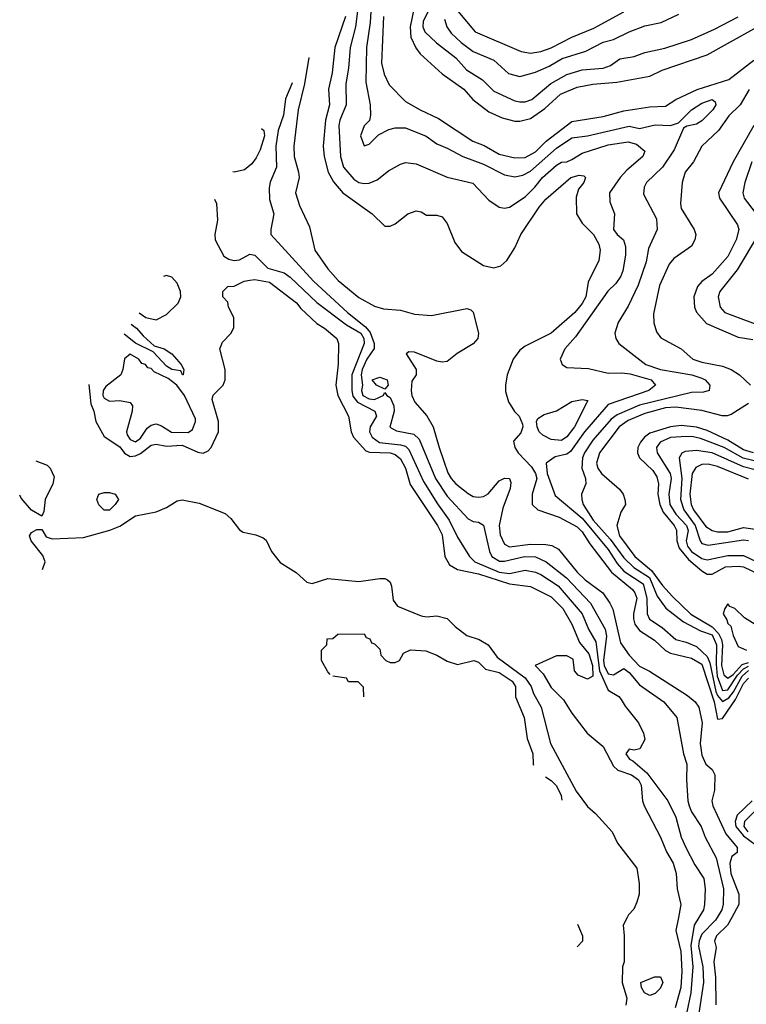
# Model space of a CAD drawing. Header units: inches. Extents: x 1793402 to 1900366, y 320852 to 470679.
# Tile 143 of 256: x 1811964 to 1814761, y 399666 to 403457. Entities that reach past the tile are written whole.
import ezdxf

# ---------------------------------------------------------------- set-up
doc = ezdxf.new("R2010")
doc.units = ezdxf.units.IN
doc.header["$MEASUREMENT"] = 0
doc.layers.add('B8319', color=7, linetype='Continuous')
doc.layers.add('B8410', color=7, linetype='Continuous')

msp = doc.modelspace()

# ---------------------------------------------------------------- linework, layer by layer
at = {"layer": 'B8319', "color": 4}
for points, elevation in [([(1814302.2, 400000), (1814286.8, 399970), (1814291.3, 399930), (1814291.3, 399830), (1814284.7, 399810), (1814282.8, 399750), (1814300.7, 399690), (1814296.9, 399663.1)], 256), ([(1814499.6, 400000), (1814490.3, 399950), (1814509.1, 399869.1), (1814513, 399793), (1814509.4, 399730.6), (1814487.2, 399652.8)], 264), ([(1814578.7, 400000), (1814561.1, 399970), (1814547.1, 399892.9), (1814555.2, 399810), (1814548.1, 399710), (1814531.3, 399630)], 268), ([(1814648.6, 400000), (1814642.6, 399990), (1814590, 399935.4), (1814580.2, 399910), (1814577.7, 399890), (1814594.4, 399810), (1814595.8, 399750), (1814577.7, 399622.3)], 272), ([(1814705, 400000), (1814689.2, 399970.8), (1814646, 399930), (1814639.1, 399910), (1814644.9, 399884.9), (1814636.5, 399830), (1814642.4, 399770), (1814643.4, 399663.4)], 276), ([(1814111.4, 399974.7), (1814131, 399930), (1814130.7, 399909.3), (1814111.1, 399888.9), (1814110.6, 399887.8)], 252)]:
    msp.add_lwpolyline(points, dxfattribs=dict(at, elevation=elevation))
at = {"layer": 'B8319', "color": 4, "elevation": 256}
msp.add_lwpolyline([(1814390, 399699.5), (1814369.5, 399709.5), (1814357.2, 399730), (1814355.3, 399750), (1814408.1, 399771.9), (1814431.5, 399771.5), (1814439.5, 399750), (1814430, 399727.3), (1814410, 399707.6)], close=True, dxfattribs=at)
at = {"layer": 'B8410', "color": 4}
for points, elevation in [([(1813318.9, 403530), (1813313.9, 403446.1), (1813298.9, 403350), (1813296.4, 403216.4), (1813313.4, 403130), (1813314.8, 403090), (1813310.6, 403069.4), (1813290, 403048), (1813276, 403010), (1813290, 402972), (1813310, 402978), (1813346, 403014), (1813385.1, 403034.9), (1813410, 403040.5), (1813450, 403040.5), (1813528.7, 403008.7), (1813570, 402979.1), (1813610, 402963), (1813670.3, 402930.3), (1813750, 402901.3), (1813830, 402859.3), (1813870, 402852.4), (1813900.8, 402859.2), (1813930, 402873.4), (1814030, 402962), (1814090, 403002), (1814150, 403010.3), (1814310, 403047), (1814350, 403038.7), (1814410, 403052.7), (1814470, 403050.4), (1814499.7, 403060.3), (1814549.6, 403110), (1814590, 403135.3), (1814630, 403150.4), (1814641, 403141), (1814644, 403130), (1814632.7, 403110), (1814590, 403067.3), (1814570, 403055.6), (1814532.5, 403047.5), (1814519.8, 403040.2), (1814483.8, 402956.2), (1814438, 402890), (1814377.3, 402830), (1814368.1, 402811.9), (1814365.2, 402785.2), (1814416, 402690), (1814418, 402650), (1814384.4, 402575.6), (1814375.1, 402524.9), (1814345.1, 402434.9), (1814306.2, 402353.8), (1814268.1, 402291.9), (1814254.8, 402250), (1814258.8, 402230), (1814271, 402210), (1814374.8, 402130), (1814431, 402110), (1814551.3, 402090), (1814590, 402077.1), (1814602.8, 402070), (1814621, 402050), (1814618, 402030), (1814596.8, 402023.2), (1814550, 402021.6), (1814350, 401972.9), (1814264.1, 401935.9), (1814240.5, 401919.5), (1814170, 401838.7), (1814138.3, 401790), (1814130.3, 401770), (1814128.2, 401730), (1814142, 401690), (1814144, 401670), (1814126.8, 401630), (1814128, 401610), (1814132.7, 401590), (1814171.4, 401530), (1814236.7, 401456.7), (1814290, 401385.2), (1814328.3, 401348.3), (1814388.2, 401310), (1814417.7, 401237.7), (1814451.4, 401191.4), (1814518.9, 401138.9), (1814584.6, 401104.6), (1814630, 401088.7), (1814646.5, 401050), (1814644.7, 400975.3), (1814649.6, 400930), (1814670, 400874.3), (1814690, 400876.9), (1814727.1, 400932.9), (1814750, 400958.3), (1814770, 400967.3)], 292), ([(1813264.2, 403490), (1813257.4, 403430), (1813237, 403350), (1813230.3, 403270), (1813219.5, 403210), (1813221.3, 403130), (1813197, 403070), (1813193.4, 403050), (1813199.5, 402930), (1813210.4, 402890), (1813250, 402843), (1813270, 402830.4), (1813290, 402826), (1813310, 402828), (1813339.7, 402840.3), (1813384.4, 402875.6), (1813430, 402900.7), (1813450, 402906.8), (1813490, 402902.8), (1813610, 402850.6), (1813708, 402828), (1813770, 402762.8), (1813810, 402736), (1813830, 402731), (1813850, 402736), (1813910, 402775.5), (1813947.6, 402812.4), (1813976.9, 402850), (1814030, 402897.6), (1814050, 402908.4), (1814070, 402910.4), (1814090, 402919.5), (1814130, 402943.1), (1814230, 402975.2), (1814307, 402987), (1814338.3, 402978.3), (1814370.7, 402950.7), (1814362.8, 402930), (1814301.8, 402878.2), (1814275.5, 402850), (1814234.9, 402790), (1814235.9, 402755.9), (1814253.4, 402710), (1814250.4, 402650), (1814263.8, 402630), (1814288, 402610), (1814296.7, 402583.3), (1814296.4, 402550), (1814286.4, 402490), (1814278.4, 402470), (1814258.6, 402441.5), (1814228.6, 402411.4), (1814103.7, 402236.3), (1814062.8, 402190), (1814044.7, 402150), (1814052, 402130), (1814070, 402118), (1814153.7, 402113.7), (1814230, 402096.4), (1814282, 402098), (1814313.9, 402093.9), (1814394.8, 402070), (1814411.3, 402050), (1814386, 402030), (1814230, 401975.1), (1814138.9, 401870), (1814085.1, 401794.9), (1814070, 401784.2), (1814026, 401774), (1813991.3, 401750), (1813994.9, 401710), (1814025.3, 401625.3), (1814130, 401537.6), (1814230, 401416.9), (1814263.9, 401363.9), (1814290, 401334), (1814364.8, 401284.8), (1814377.8, 401230), (1814379.5, 401170), (1814389, 401149), (1814437.3, 401117.3), (1814490, 401070.5), (1814530, 401060.3), (1814570, 401043.7), (1814610, 401004.6), (1814620.7, 400980.8), (1814643.4, 400870), (1814650, 400854.9), (1814670, 400832.2), (1814694, 400846), (1814711.4, 400868.6), (1814744.9, 400930), (1814770, 400951.3)], 288), ([(1813484.2, 403510), (1813467.4, 403430), (1813470.3, 403390.3), (1813488.9, 403348.9), (1813506.3, 403326.3), (1813590, 403248.2), (1813673.4, 403190), (1813708, 403150), (1813770, 403102.4), (1813820.9, 403079.1), (1813870, 403066.4), (1813890, 403066.4), (1813930, 403076.4), (1813985.3, 403114.7), (1814046.6, 403170), (1814110, 403197.6), (1814170, 403208.8), (1814262.9, 403217.1), (1814390, 403239.5), (1814437.4, 403262.6), (1814610, 403322), (1814790, 403422.4), (1814836.9, 403470)], 304), ([(1813536.5, 403490), (1813517.7, 403450), (1813515.6, 403430), (1813523.7, 403410), (1813568.1, 403368.1), (1813643, 403310), (1813684.5, 403264.5), (1813745.9, 403225.8), (1813790, 403182), (1813870, 403144.4), (1813890, 403140.4), (1813910, 403141.3), (1813936, 403150), (1814008.8, 403211.2), (1814070, 403245.7), (1814130, 403264.2), (1814210, 403270.4), (1814238.6, 403281.4), (1814273.8, 403306.2), (1814330, 403315.5), (1814370, 403330.6), (1814447.5, 403347.5), (1814550, 403380.5), (1814639.4, 403420.6), (1814730, 403468.4)], 308), ([(1813599.2, 403459.2), (1813608.4, 403430), (1813625.5, 403405.5), (1813663.8, 403370), (1813710, 403334.4), (1813790, 403301.6), (1813846, 403250), (1813890, 403239.1), (1813950, 403255.5), (1814002, 403278), (1814052.5, 403307.5), (1814143.5, 403336.5), (1814210, 403370.4), (1814250, 403380.4), (1814310, 403410.4), (1814370, 403433), (1814433.4, 403446.6), (1814501.2, 403478.8)], 312), ([(1813650.4, 403490), (1813717.3, 403410), (1813895.1, 403335.1), (1813930, 403328.7), (1813970, 403335.3), (1814010, 403348.8), (1814090, 403390.4), (1814174.9, 403425.1), (1814290, 403488)], 316), ([(1813218.6, 403470), (1813176.9, 403350), (1813166.9, 403253.1), (1813152.9, 403190), (1813156.5, 403130), (1813140.9, 403070), (1813132, 402970), (1813135.8, 402930), (1813152, 402870), (1813172.5, 402832.5), (1813208, 402790), (1813321, 402710), (1813370, 402662), (1813390, 402662), (1813410, 402671.3), (1813458, 402710), (1813490, 402721), (1813510, 402718), (1813530, 402704.7), (1813570, 402704.7), (1813590, 402698), (1813610, 402672), (1813639.8, 402599.8), (1813665.2, 402565.2), (1813750, 402510.6), (1813790, 402502), (1813816, 402510), (1813839.5, 402530), (1813870, 402578.8), (1813893.6, 402630), (1813964.4, 402735.6), (1813990, 402766), (1814085.2, 402850), (1814118, 402858), (1814136, 402856), (1814142, 402850), (1814136, 402830), (1814115.9, 402804.1), (1814105.8, 402774.2), (1814107, 402710), (1814130, 402674), (1814173.4, 402630), (1814193.5, 402593.5), (1814199.1, 402570), (1814194, 402530), (1814153, 402447), (1814143.1, 402390), (1814130, 402364.5), (1814101.3, 402330), (1814010.2, 402249.8), (1813910, 402199.6), (1813890, 402184.5), (1813863.8, 402150), (1813840.7, 402090), (1813834, 402050), (1813834.8, 402025.2), (1813846, 401986), (1813868.5, 401948.5), (1813886.8, 401930), (1813899.8, 401899.8), (1813901, 401890), (1813893.2, 401866.8), (1813865.2, 401834.8), (1813870.4, 401810), (1813883.1, 401790), (1813934.9, 401734.9), (1813949.3, 401710), (1813955, 401690), (1813937.4, 401630), (1813937.1, 401590), (1813958.8, 401570), (1814041.4, 401541.4), (1814110, 401504.6), (1814130, 401485.3), (1814159.2, 401439.2), (1814242.3, 401330), (1814322.8, 401262.8), (1814332.6, 401250), (1814339.2, 401230), (1814326.4, 401170), (1814327.3, 401150), (1814332.7, 401130), (1814350, 401105.3), (1814408.3, 401068.3), (1814450, 401027.9), (1814470, 401018), (1814550, 400999), (1814590, 400975.6), (1814638.1, 400830), (1814650, 400763.8), (1814670, 400766.7), (1814720, 400840), (1814750, 400900.9), (1814770, 400922)], 284), ([(1813364.7, 403470), (1813357, 403290), (1813367.4, 403247.4), (1813386, 403206), (1813450, 403142.8), (1813506, 403110), (1813576.7, 403076.7), (1813709.1, 402989.1), (1813752.5, 402972.5), (1813810, 402939.3), (1813870, 402924.9), (1813910, 402927), (1813950, 402948.8), (1813991.3, 402990), (1814090, 403065.3), (1814210, 403084.6), (1814290, 403105.7), (1814390, 403121.5), (1814450, 403124.9), (1814490, 403150.4), (1814572, 403188), (1814693.3, 403226.7), (1814790, 403301.6)], 296), ([(1813077, 403311.3), (1813060.2, 403210), (1813036, 403110), (1813019.1, 402970), (1813020.3, 402930), (1813038, 402870), (1813039.5, 402850), (1813026, 402790), (1813042, 402742), (1813079.3, 402659.3), (1813100.5, 402570), (1813150, 402498), (1813190, 402452.7), (1813270, 402387.7), (1813330, 402354), (1813364.5, 402344.5), (1813430, 402339.3), (1813483.4, 402323.4), (1813550, 402318), (1813685.2, 402345.2), (1813700.5, 402340.5), (1813710, 402331), (1813730.7, 402250), (1813727.3, 402230), (1813710, 402209.4), (1813648.7, 402171.3), (1813610, 402141.2), (1813590, 402138), (1813570, 402142), (1813483.5, 402176.5), (1813462, 402178), (1813452, 402170), (1813490.6, 402110), (1813490.4, 402089.6), (1813474.4, 402065.6), (1813470.6, 402030), (1813473.4, 402010), (1813485.1, 401985.1), (1813531.5, 401931.5), (1813556.4, 401890), (1813578.7, 401810), (1813612.8, 401712.8), (1813624.9, 401690), (1813643, 401670), (1813690, 401632.7), (1813710, 401621.6), (1813730, 401618.4), (1813750, 401621.6), (1813767.9, 401632.1), (1813810, 401682), (1813830, 401692.2), (1813850.3, 401690.3), (1813855.1, 401675.1), (1813852.1, 401652.1), (1813823.9, 401576.1), (1813810.2, 401510), (1813814, 401474), (1813830, 401438), (1813850, 401427.6), (1813930, 401437.3), (1813990, 401437), (1814013, 401433), (1814038.6, 401418.5), (1814110.3, 401330), (1814140.8, 401300.8), (1814208.4, 401250), (1814236.4, 401210), (1814247.6, 401187.6), (1814277.2, 401057.2), (1814310, 401010.4), (1814350, 400968.5), (1814388.9, 400948.9), (1814535.4, 400855.4), (1814564.9, 400830), (1814578.4, 400810), (1814591, 400750), (1814584.2, 400670), (1814590, 400624.7), (1814605.5, 400590), (1814630.4, 400570.4), (1814640.5, 400550), (1814639.3, 400490), (1814628.4, 400450), (1814632, 400430), (1814682.1, 400322.1), (1814726, 400270), (1814726, 400250), (1814705.1, 400234.9), (1814697.3, 400210), (1814702.2, 400170), (1814732.6, 400090), (1814732, 400050), (1814705, 400000)], 276), ([(1813012.6, 403214.3), (1813011.6, 403210), (1812987.2, 403152.8), (1812979.6, 403090), (1812958.9, 403030), (1812950.4, 402970.4), (1812953.4, 402890), (1812928, 402832), (1812924, 402810), (1812925.5, 402765.5), (1812942.8, 402710), (1812930.8, 402650), (1812931, 402630), (1813094.9, 402450), (1813226, 402330), (1813295.2, 402275.2), (1813313.4, 402253.4), (1813329, 402211), (1813329.1, 402190.9), (1813300.2, 402150), (1813282.3, 402110), (1813279, 402090), (1813284.2, 402050), (1813279.6, 402030), (1813285.8, 402010), (1813310, 401997.6), (1813330, 401994.6), (1813364, 402010), (1813370, 402022), (1813378, 402010), (1813390, 402002.8), (1813404.4, 401970), (1813406.4, 401950), (1813388.5, 401888.5), (1813414.4, 401874.4), (1813481.2, 401861.2), (1813502.6, 401842.6), (1813565.2, 401690), (1813610, 401622.4), (1813690, 401535.5), (1813710, 401524.9), (1813730, 401522.8), (1813750, 401511), (1813772.2, 401410), (1813781.3, 401390), (1813811.8, 401371.8), (1813830, 401371.7), (1813908, 401390), (1813950, 401388.9), (1813990.2, 401370.2), (1814068.5, 401308.5), (1814162, 401210), (1814217.6, 401110), (1814222.9, 401082.9), (1814212, 400990), (1814213.8, 400970), (1814230, 400939), (1814250, 400934.9), (1814290, 400959.5), (1814310, 400943.7), (1814350, 400895.8), (1814444, 400830), (1814493.4, 400770), (1814519.1, 400630), (1814532.7, 400590), (1814530.6, 400530), (1814536.3, 400450), (1814541.6, 400430), (1814550, 400406.8), (1814587.3, 400350), (1814603, 400310), (1814645.7, 400230), (1814673.4, 400110), (1814671.8, 400051.8), (1814666.5, 400030), (1814648.6, 400000)], 272), ([(1814772, 403188), (1814737, 403130), (1814693.4, 403086.6), (1814654, 403030), (1814590.5, 402970), (1814558.4, 402910), (1814526.4, 402870), (1814514.4, 402830), (1814508.2, 402750), (1814510.5, 402730.5), (1814560.4, 402650), (1814566.7, 402630), (1814563.7, 402610), (1814550, 402585.1), (1814482, 402538), (1814464.4, 402515.6), (1814426.7, 402433.3), (1814404.4, 402324.4), (1814404.9, 402290), (1814414.9, 402254.9), (1814432.2, 402232.2), (1814511, 402190), (1814556, 402150), (1814590, 402138.7), (1814670, 402123.1), (1814702.8, 402110), (1814734.8, 402090), (1814777.3, 402050)], 296), ([(1812895.6, 403038.2), (1812903.8, 403030), (1812906.4, 403010), (1812890, 402956), (1812874.4, 402925.6), (1812857.3, 402902.7), (1812830, 402878.7), (1812790, 402869.6)], 268), ([(1814790, 403049.5), (1814710.3, 402910), (1814654.4, 402790), (1814658.4, 402770), (1814727.1, 402667.1), (1814732.4, 402650), (1814722.6, 402610), (1814690, 402545.1), (1814630, 402478), (1814590, 402449.5), (1814572.7, 402430), (1814559.5, 402390), (1814562.4, 402350), (1814570, 402331), (1814607.7, 402287.7), (1814730, 402235.3), (1814785.7, 402225.7)], 304), ([(1814783, 402910), (1814755.5, 402830), (1814748, 402790), (1814753, 402770), (1814795.2, 402715.2)], 308), ([(1812790, 402869.6), (1812785, 402871.7)], 268), ([(1812714.6, 402765.6), (1812721.7, 402750), (1812725.2, 402685.2), (1812715.5, 402630), (1812716.3, 402610), (1812750, 402547.3), (1812770, 402534.9), (1812790, 402530.4), (1812810, 402532.4), (1812850, 402554.9), (1812870, 402550.4), (1812920.1, 402500.1), (1812982, 402482), (1813005.9, 402465.9), (1813108.4, 402368.4), (1813222.7, 402282.7), (1813276.9, 402250), (1813289.1, 402230), (1813290.2, 402210), (1813242.9, 402090), (1813242.9, 402030), (1813247, 402007), (1813264, 401984), (1813331.8, 401950), (1813337.7, 401930), (1813313.7, 401890), (1813310.3, 401870), (1813321.3, 401850), (1813349.3, 401829.3), (1813430, 401820.8), (1813450, 401814.6), (1813462.8, 401802.8), (1813519.1, 401679.1), (1813572.7, 401592.7), (1813618, 401530), (1813650, 401464.9), (1813695.5, 401390), (1813716.3, 401370), (1813810, 401330.2), (1813850, 401325.2), (1813910, 401337.4), (1813950, 401330.3), (1813970, 401320.3), (1814036.8, 401276.8), (1814128.8, 401170), (1814153.4, 401110), (1814181.4, 401061.4), (1814196.1, 400950), (1814230, 400876), (1814270.6, 400850.6), (1814279.8, 400839.8), (1814294.4, 400814.4), (1814346, 400750), (1814366, 400710), (1814370, 400686), (1814351.3, 400650), (1814330, 400644), (1814310, 400648), (1814298, 400630), (1814311, 400610), (1814323.9, 400603.9), (1814377.8, 400557.8), (1814458.7, 400450), (1814490, 400386), (1814510.4, 400310), (1814528.7, 400270), (1814562.8, 400202.8), (1814597.3, 400150), (1814602.8, 400110), (1814600.7, 400050), (1814596.3, 400030), (1814578.7, 400000)], 268), ([(1814808.5, 402631.5), (1814725.7, 402494.3), (1814659.3, 402410), (1814652.7, 402390), (1814660.5, 402350), (1814678.8, 402330), (1814847.1, 402267.1)], 308), ([(1812230.4, 402052), (1812238.7, 401978.7), (1812250.4, 401950), (1812258, 401910), (1812290, 401852), (1812350, 401812.7), (1812367.7, 401787.7), (1812390, 401775.6), (1812410, 401777.8), (1812430, 401787.3), (1812470, 401819.1), (1812490, 401822.8), (1812530, 401814.7), (1812590, 401819), (1812650, 401792.4), (1812670, 401788), (1812690, 401797.3), (1812700.9, 401810), (1812729.1, 401870.9), (1812729.2, 401910), (1812705.2, 401994.8), (1812709, 402011), (1812748, 402050), (1812755.3, 402070), (1812755.3, 402110), (1812735.3, 402190), (1812744.7, 402215.3), (1812778, 402250), (1812788.4, 402271.6), (1812788, 402310), (1812768, 402350), (1812766, 402370), (1812746, 402390), (1812746, 402410), (1812766, 402430), (1812790, 402431.3), (1812828, 402450), (1812850, 402454.8), (1812870, 402457.3), (1812926.4, 402446.4), (1813030, 402367.3), (1813045.9, 402345.8), (1813107.5, 402287.5), (1813138, 402270), (1813184.7, 402230), (1813191.3, 402210), (1813190.7, 402130.7), (1813181, 402050), (1813188.5, 402010), (1813230.3, 401930), (1813240.9, 401870), (1813249.1, 401849.1), (1813297.3, 401797.3), (1813311.4, 401791.4), (1813390, 401789.2), (1813410, 401782.4), (1813430, 401766.4), (1813449, 401730), (1813467.5, 401667.5), (1813573.1, 401510), (1813590, 401474), (1813600.5, 401390), (1813618.3, 401358.3), (1813650, 401340.3), (1813730, 401324.1), (1813850, 401284.7), (1813930, 401274.9), (1814010, 401234.4), (1814054.9, 401190), (1814090.2, 401130.2), (1814119.6, 401059.6), (1814154.8, 401014.8), (1814169.1, 400970), (1814170, 400929.2), (1814150, 400917.4), (1814113.4, 400933.4), (1814100.5, 400950), (1814094.5, 400994.5), (1814070, 401008), (1814030, 401007.1), (1813948.2, 400970), (1813979, 400939), (1814010, 400885.5), (1814057.8, 400837.8), (1814090, 400786.4), (1814148.8, 400710), (1814210, 400658.4), (1814250, 400582.4), (1814267.3, 400567.3), (1814319.1, 400550), (1814346.4, 400530), (1814357, 400510), (1814361.6, 400450), (1814368, 400430), (1814430.4, 400310), (1814453.5, 400253.5), (1814479.3, 400210), (1814491.8, 400170), (1814495.3, 400110), (1814508.8, 400050), (1814499.6, 400000)], 264), ([(1812424.3, 402329), (1812450, 402310.7), (1812490, 402302), (1812530, 402322), (1812574.8, 402365.2), (1812584, 402390), (1812583.5, 402410), (1812570, 402442.7), (1812550, 402466), (1812530, 402472.7)], 268), ([(1812530, 402472.7), (1812517.3, 402468.5)], 268), ([(1812393.8, 402285.4), (1812414.4, 402270), (1812439.9, 402239.9), (1812482, 402202), (1812521, 402190), (1812550.3, 402170.3), (1812586, 402130), (1812596, 402110), (1812594, 402090), (1812590.8, 402089.2), (1812584.7, 402104.7), (1812549.4, 402110), (1812530, 402123.6), (1812478, 402178), (1812410, 402212), (1812366.2, 402246)], 264), ([(1814770, 401979), (1814702.8, 401937.2), (1814687.5, 401932.5), (1814667.7, 401932.3), (1814590, 401952.4), (1814490, 401965.7), (1814450, 401962.9), (1814370, 401941.2), (1814306, 401914), (1814271.8, 401890), (1814196, 401790), (1814184.6, 401750), (1814190.3, 401730), (1814204.2, 401710), (1814273, 401650), (1814287.3, 401630), (1814294, 401610), (1814296, 401590), (1814278.8, 401561.2), (1814262.8, 401510), (1814272.7, 401470), (1814331.7, 401390), (1814396.1, 401336.1), (1814438.4, 401278.4), (1814476.6, 401236.6), (1814548.2, 401168.3), (1814630, 401119.2), (1814653.8, 401093.8), (1814666, 401070), (1814670.1, 401050), (1814665.9, 400970), (1814674.7, 400934.7), (1814690, 400922), (1814710, 400936.3), (1814745.7, 400974.3), (1814770, 400982.3)], 296), ([(1814789.2, 401790), (1814750, 401801.2), (1814690, 401838.4), (1814610, 401875.7), (1814570, 401888.1), (1814510, 401894.8), (1814470, 401889.8), (1814390, 401865.4), (1814368.7, 401850), (1814353.7, 401830), (1814343.1, 401810), (1814342.4, 401790), (1814350.4, 401770), (1814400.9, 401720.9), (1814416.9, 401696.9), (1814423.2, 401670), (1814421.1, 401630), (1814428.3, 401590), (1814441.2, 401561.2), (1814483.1, 401510), (1814492, 401492), (1814493.8, 401450), (1814502.7, 401422.7), (1814538.3, 401378.3), (1814590, 401335.3), (1814610, 401322), (1814630, 401321.6), (1814681.2, 401350), (1814730, 401353.4), (1814750.6, 401350), (1814810, 401322.6)], 304), ([(1814850, 401744.6), (1814748.7, 401768.7), (1814675.6, 401810), (1814585, 401845), (1814551.7, 401851.7), (1814510, 401850.9), (1814470, 401848.4), (1814429.3, 401830.7), (1814415.8, 401810), (1814417.6, 401790), (1814467.6, 401710), (1814472.4, 401690), (1814462.4, 401630), (1814467.2, 401590), (1814490, 401553.1), (1814531, 401510), (1814537.5, 401490), (1814530.2, 401450), (1814535, 401430), (1814549.6, 401409.6), (1814590, 401382.2), (1814610, 401377.3), (1814690, 401394.7), (1814750, 401394.6), (1814847.5, 401347.5)], 308), ([(1814830, 401714.6), (1814750, 401735.7), (1814630, 401789.8), (1814570, 401798.3), (1814525.7, 401794.3), (1814512.5, 401787.5), (1814503, 401770), (1814512.9, 401690), (1814508, 401610), (1814520.2, 401570), (1814564, 401510), (1814583.1, 401450), (1814590, 401440.5), (1814614.2, 401434.2), (1814750, 401454), (1814770, 401451.7)], 312), ([(1812026, 401758.2), (1812070, 401742), (1812082, 401730), (1812096.9, 401696.9), (1812092, 401670), (1812062, 401610), (1812056.9, 401563.1), (1812050, 401546)], 256), ([(1814770, 401687.6), (1814650, 401737.3), (1814614.7, 401745.3), (1814590, 401744), (1814567.1, 401732.9), (1814553.1, 401710), (1814543.2, 401630), (1814548.4, 401590), (1814557.5, 401570), (1814605.5, 401505.5), (1814630, 401490.2), (1814650, 401485.2), (1814690, 401485.4), (1814750, 401502), (1814795, 401495)], 316), ([(1812050, 401546), (1812010, 401568.7), (1811970, 401615.3), (1811964.4, 401625.8)], 256), ([(1812051.7, 401340.7), (1812062, 401370), (1812053.6, 401393.6), (1812008.7, 401450), (1812002, 401470), (1812010, 401482), (1812030, 401494), (1812050, 401494), (1812066, 401466), (1812090, 401458), (1812210, 401463.8), (1812311.6, 401491.6), (1812350, 401506.8), (1812410, 401546.8), (1812490, 401562), (1812530, 401579.5), (1812570, 401604.4), (1812590, 401608.2), (1812655.3, 401595.2), (1812755.8, 401555.8), (1812776.9, 401536.9), (1812810, 401492.7), (1812824.4, 401484.4), (1812873.5, 401473.5), (1812901.6, 401461.6), (1812912.5, 401452.5), (1812933, 401410), (1812967.3, 401367.3), (1813028.5, 401328.5), (1813070, 401291), (1813090, 401286.8), (1813150, 401305.5), (1813270, 401294.6), (1813350, 401305.5), (1813370, 401304.9), (1813379.9, 401299.9), (1813390, 401291), (1813395.8, 401275.8), (1813402, 401222), (1813418.5, 401198.5), (1813510, 401162), (1813530, 401158), (1813570, 401161.6), (1813610, 401151.8), (1813640.2, 401120.2), (1813685.8, 401085.8), (1813732.4, 401070), (1813767.4, 401050), (1813802.2, 401002.2), (1813910, 400923.5), (1813933.7, 400890), (1813942.7, 400862.7), (1813972, 400810), (1814008, 400670), (1814106.4, 400486.4), (1814150, 400427.3), (1814181.1, 400401.1), (1814244.9, 400330), (1814266, 400286), (1814339.5, 400190), (1814348.5, 400131.5), (1814348.4, 400090), (1814340.4, 400059.6), (1814328.4, 400031.6), (1814307.3, 400010), (1814302.2, 400000)], 256), ([(1814856.9, 401090), (1814754.5, 401154.5), (1814717.2, 401190), (1814698, 401198), (1814690, 401208), (1814678, 401190), (1814672, 401170), (1814686.7, 401146.7), (1814690, 401132), (1814701.4, 401121.4), (1814710, 401086), (1814730, 401044), (1814762, 401030)], 304), ([(1813159.9, 400936.1), (1813150, 400946), (1813126, 400990), (1813126, 401030), (1813146, 401050), (1813147.3, 401072.7), (1813170, 401074), (1813188.4, 401091.6), (1813290, 401092), (1813298, 401078), (1813312.7, 401072.7), (1813318, 401058), (1813330, 401054), (1813350, 401034), (1813354, 401010), (1813374, 400990), (1813390, 400982), (1813410, 400982), (1813426, 400990), (1813442, 401018), (1813469, 401031), (1813527.1, 401027.1), (1813570.5, 401010.5), (1813610, 400986.8), (1813650, 400974.8), (1813712, 400990), (1813730, 400982.8), (1813756.7, 400956.7), (1813810, 400944), (1813860.5, 400910), (1813873.4, 400890), (1813873.4, 400850), (1813906.4, 400770), (1813917.1, 400690), (1813939.1, 400630), (1813940.7, 400590), (1813941.8, 400586.1)], 252), ([(1813288.7, 400850.1), (1813287.3, 400887.3), (1813267.3, 400907.3), (1813230, 400908), (1813222, 400922), (1813169.9, 400929.4)], 252), ([(1813988.4, 400541.6), (1814010, 400528), (1814030, 400507.7), (1814048.5, 400470), (1814050.6, 400451.8)], 252), ([(1814784.2, 400450), (1814726.4, 400393.6), (1814718.1, 400370), (1814721.5, 400350), (1814750, 400315), (1814798.8, 400278.8)], 284), ([(1814835.2, 400450), (1814753.7, 400370), (1814751.8, 400350), (1814767.3, 400330)], 288)]:
    msp.add_lwpolyline(points, dxfattribs=dict(at, elevation=elevation))
for points, elevation in [([(1812390, 402169.2), (1812368.2, 402151.8), (1812362, 402110), (1812353.4, 402090), (1812295.4, 402044.6), (1812285.7, 402030), (1812284.2, 402010), (1812290, 402000.5), (1812310, 401988.7), (1812350.3, 401990.3), (1812390, 401982.8), (1812398, 401970), (1812397, 401950), (1812375.6, 401870), (1812378.5, 401858.5), (1812390, 401841.1), (1812410, 401832.4), (1812430, 401845.5), (1812455.6, 401884.4), (1812470, 401895.5), (1812490, 401900.5), (1812510, 401893.4), (1812548.9, 401868.9), (1812612.6, 401867.4), (1812630, 401878.8), (1812641.6, 401910), (1812640.7, 401920.7), (1812599.3, 402010), (1812569.8, 402050), (1812535.7, 402075.7), (1812481.5, 402101.5), (1812470, 402114.5), (1812457.2, 402117.2), (1812448, 402130), (1812434, 402134), (1812422.7, 402150)], 268), ([(1813370, 402034), (1813337.2, 402050), (1813320.9, 402070), (1813350, 402081.1), (1813379.3, 402070), (1813382.8, 402050)], 272), ([(1814050, 401837.4), (1814010, 401840.4), (1813977.6, 401857.6), (1813964.5, 401870), (1813956, 401890), (1813954, 401910), (1813959, 401921), (1813983.2, 401936.8), (1814030, 401950.5), (1814090, 401987), (1814130, 401994.9), (1814150.7, 401990.7), (1814099.5, 401890), (1814070, 401851.6)], 284), ([(1812290, 401568.7), (1812269.5, 401589.5), (1812261.2, 401610), (1812269.6, 401630.4), (1812290, 401637.3), (1812310, 401637.3), (1812331.3, 401630), (1812344.7, 401610), (1812332, 401590), (1812310, 401568.7)], 256)]:
    msp.add_lwpolyline(points, close=True, dxfattribs=dict(at, elevation=elevation))

doc.saveas('drawing.dxf')
